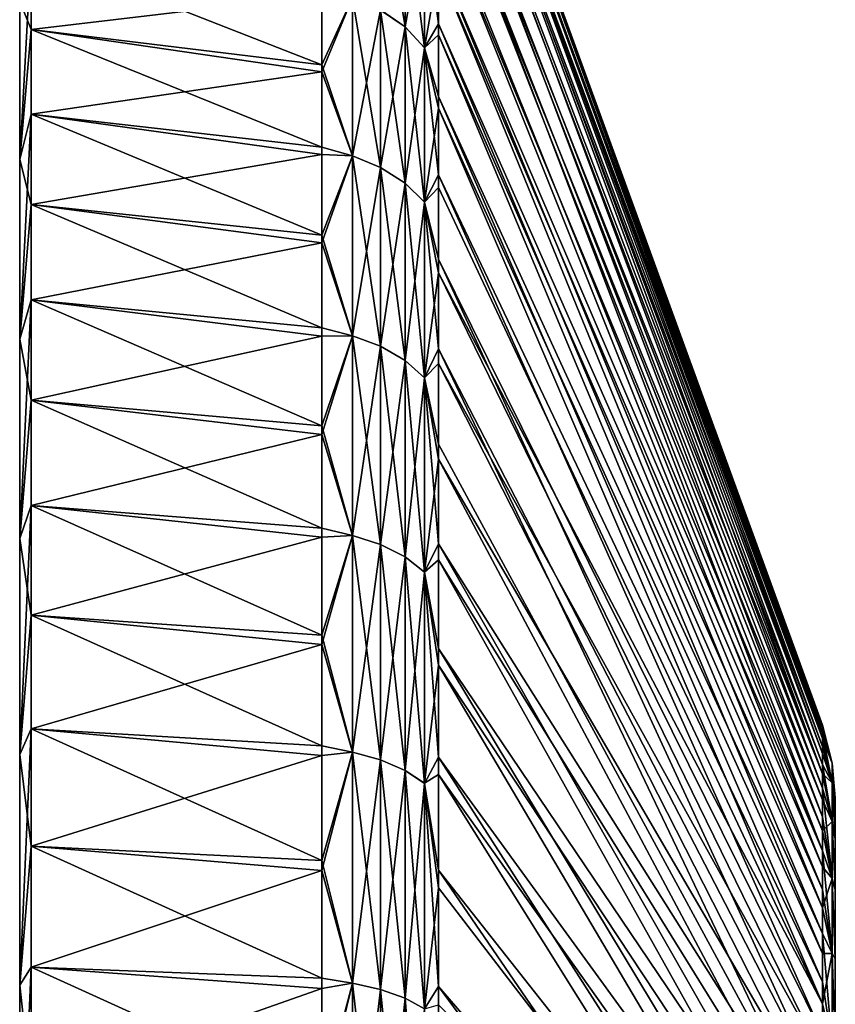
# Model space of a CAD drawing. Header units: metres. Extents: x -82 to 67, y -109 to 109.
# Tile 187 of 216: x -82 to -71, y 90 to 102. Entities that reach past the tile are written whole.
import ezdxf

# ---------------------------------------------------------------- set-up
doc = ezdxf.new("R2010")
doc.units = ezdxf.units.M
doc.layers.add('solid_21_382_010_XXX', color=7, linetype='CONTINUOUS')

msp = doc.modelspace()

# ---------------------------------------------------------------- linework, layer by layer
at = {"layer": 'solid_21_382_010_XXX'}
for points in [[(-71.488861, 93.182739, -39.966927), (-76.52507, 107.000961, -40.684998), (-76.52507, 107.041824, -38.966961)], [(-71.488861, 93.203583, -38.863811), (-76.52507, 107.041824, -38.966961), (-76.52507, 106.986, -37.24934)], [(-71.488861, 93.203583, -38.863811), (-71.488861, 93.182739, -39.966927), (-76.52507, 107.041824, -38.966961)], [(-71.488861, 93.089127, -41.066261), (-76.52507, 106.863533, -42.398018), (-76.52507, 107.000961, -40.684998)], [(-71.488861, 93.182739, -39.966927), (-71.488861, 93.089127, -41.066261), (-76.52507, 107.000961, -40.684998)], [(-71.488861, 93.151558, -37.761723), (-76.52507, 106.986, -37.24934), (-76.52507, 106.833649, -35.537582)], [(-71.488861, 93.151558, -37.761723), (-71.488861, 93.203583, -38.863811), (-76.52507, 106.986, -37.24934)], [(-71.488861, 93.089127, -41.066261), (-76.52507, 106.629967, -44.100601), (-76.52507, 106.863533, -42.398018)], [(-71.488861, 93.026901, -36.665474), (-76.52507, 106.833649, -35.537582), (-76.52507, 106.585258, -33.837101)], [(-71.488861, 93.026901, -36.665474), (-71.488861, 93.151558, -37.761723), (-76.52507, 106.833649, -35.537582)], [(-71.488861, 92.923157, -42.157021), (-76.52507, 106.30101, -45.787346), (-76.52507, 106.629967, -44.100601)], [(-71.488861, 93.089127, -41.066261), (-71.488861, 92.923157, -42.157021), (-76.52507, 106.629967, -44.100601)], [(-71.488861, 92.830154, -35.579845), (-76.52507, 106.585258, -33.837101), (-76.52507, 106.241623, -32.153282)], [(-71.488861, 92.830154, -35.579845), (-71.488861, 93.026901, -36.665474), (-76.52507, 106.585258, -33.837101)], [(-71.488861, 92.685539, -43.234447), (-76.52507, 105.877708, -47.452923), (-76.52507, 106.30101, -45.787346)], [(-71.488861, 92.923157, -42.157021), (-71.488861, 92.685539, -43.234447), (-76.52507, 106.30101, -45.787346)], [(-71.488861, 92.562172, -34.509571), (-76.52507, 106.241623, -32.153282), (-76.52507, 105.803825, -30.491459)], [(-71.488861, 92.562172, -34.509571), (-71.488861, 92.830154, -35.579845), (-76.52507, 106.241623, -32.153282)], [(-71.488861, 92.377327, -44.293835), (-76.52507, 105.361389, -49.092052), (-76.52507, 105.877708, -47.452923)], [(-71.488861, 92.685539, -43.234447), (-71.488861, 92.377327, -44.293835), (-76.52507, 105.877708, -47.452923)], [(-71.488861, 92.562172, -34.509571), (-76.52507, 105.803825, -30.491459), (-76.52507, 105.273247, -28.85689)], [(-71.488861, 91.999847, -45.330566), (-76.52507, 104.7537, -50.699547), (-76.52507, 105.361389, -49.092052)], [(-71.488861, 92.377327, -44.293835), (-71.488861, 91.999847, -45.330566), (-76.52507, 105.361389, -49.092052)], [(-71.488861, 92.224121, -33.45932), (-76.52507, 105.273247, -28.85689), (-76.52507, 104.651573, -27.254751)], [(-71.488861, 92.224121, -33.45932), (-71.488861, 92.562172, -34.509571), (-76.52507, 105.273247, -28.85689)], [(-71.488861, 91.554764, -46.340122), (-76.52507, 104.056557, -52.270317), (-76.52507, 104.7537, -50.699547)], [(-71.488861, 91.999847, -45.330566), (-71.488861, 91.554764, -46.340122), (-76.52507, 104.7537, -50.699547)], [(-71.488861, 91.81749, -32.433674), (-76.52507, 104.651573, -27.254751), (-76.52507, 103.940773, -25.690113)], [(-71.488861, 91.81749, -32.433674), (-71.488861, 92.224121, -33.45932), (-76.52507, 104.651573, -27.254751)], [(-77.285561, 104.344528, -53.8624), (-76.964989, 104.106659, -53.736286), (-76.964989, 102.362358, -56.6353)], [(-77.285561, 102.585205, -56.786392), (-77.285561, 104.344528, -53.8624), (-76.964989, 102.362358, -56.6353)], [(-77.285561, 102.585327, -21.413792), (-76.964989, 102.362488, -21.564882), (-76.964989, 104.106758, -24.463907)], [(-76.964989, 104.106758, -24.463907), (-76.964989, 102.362488, -21.564882), (-76.707481, 103.81514, -24.618513)], [(-76.964989, 104.106659, -53.736286), (-76.707481, 103.815041, -53.58168), (-76.707481, 102.089165, -56.450069)], [(-76.964989, 102.362358, -56.6353), (-76.964989, 104.106659, -53.736286), (-76.707481, 102.089165, -56.450069)], [(-71.488861, 91.554764, -46.340122), (-76.52507, 103.272163, -53.799389), (-76.52507, 104.056557, -52.270317)], [(-71.488861, 91.344032, -31.437105), (-76.52507, 103.940773, -25.690113), (-76.52507, 103.143089, -24.167933)], [(-71.488861, 91.344032, -31.437105), (-71.488861, 91.81749, -32.433674), (-76.52507, 103.940773, -25.690113)], [(-76.964989, 102.362488, -21.564882), (-76.707481, 102.089287, -21.750113), (-76.707481, 103.81514, -24.618513)], [(-76.52507, 103.143089, -24.167933), (-76.707481, 103.81514, -24.618513), (-76.707481, 102.089287, -21.750113)], [(-76.52507, 102.403015, -55.281925), (-76.707481, 102.089165, -56.450069), (-76.707481, 103.815041, -53.58168)], [(-76.52507, 103.272163, -53.799389), (-76.52507, 102.403015, -55.281925), (-76.707481, 103.815041, -53.58168)], [(-81.870003, 103.361847, -57.394562), (-81.870003, 102.3284, -58.826725), (-82.019997, 102.695763, -56.861217)], [(-81.870003, 103.361847, -20.805437), (-82.019997, 102.695763, -21.338787), (-82.019997, 100.62188, -18.610653)], [(-81.870003, 102.3284, -19.373278), (-81.870003, 103.361847, -20.805437), (-82.019997, 100.62188, -18.610653)], [(-78.057159, 101.863838, -58.327003), (-81.870003, 102.3284, -58.826725), (-81.870003, 103.361847, -57.394562)], [(-78.057159, 101.863838, -58.327003), (-81.870003, 103.361847, -57.394562), (-78.057159, 102.869019, -56.923492)], [(-78.057159, 102.785767, -21.153952), (-81.870003, 103.361847, -20.805437), (-81.870003, 102.3284, -19.373278)], [(-71.488861, 91.044014, -47.318096), (-76.52507, 102.403015, -55.281925), (-76.52507, 103.272163, -53.799389)], [(-71.488861, 91.554764, -46.340122), (-71.488861, 91.044014, -47.318096), (-76.52507, 103.272163, -53.799389)], [(-76.52507, 102.261055, -22.693026), (-76.52507, 103.143089, -24.167933), (-76.707481, 102.089287, -21.750113)], [(-71.488861, 90.805832, -30.473965), (-76.52507, 103.143089, -24.167933), (-76.52507, 102.261055, -22.693026)], [(-71.488861, 90.805832, -30.473965), (-71.488861, 91.344032, -31.437105), (-76.52507, 103.143089, -24.167933)], [(-78.057159, 101.863838, -58.327003), (-78.057159, 102.869019, -56.923492), (-77.655159, 102.747925, -56.896725)], [(-78.057159, 102.785767, -21.153952), (-81.870003, 102.3284, -19.373278), (-78.057159, 101.774063, -19.755135)], [(-78.057159, 102.785767, -21.153952), (-78.057159, 101.774063, -19.755135), (-77.655159, 102.748055, -21.303463)], [(-78.057159, 101.774063, -19.755135), (-77.655159, 100.670036, -18.569866), (-77.655159, 102.748055, -21.303463)], [(-78.057159, 101.863838, -58.327003), (-77.655159, 102.747925, -56.896725), (-77.655159, 100.669891, -59.630306)], [(-77.655159, 102.748055, -21.303463), (-77.655159, 100.670036, -18.569866), (-77.285561, 102.585327, -21.413792)], [(-77.655159, 102.747925, -56.896725), (-77.285561, 102.585205, -56.786392), (-77.285561, 100.52005, -59.503025)], [(-77.655159, 100.669891, -59.630306), (-77.655159, 102.747925, -56.896725), (-77.285561, 100.52005, -59.503025)], [(-82.019997, 102.695763, -21.338787), (-82.019997, 102.695763, -56.861217), (-82.019997, 100.62188, -59.589352)], [(-81.870003, 102.3284, -58.826725), (-82.019997, 100.62188, -59.589352), (-82.019997, 102.695763, -56.861217)], [(-82.019997, 100.62188, -18.610653), (-82.019997, 102.695763, -21.338787), (-82.019997, 100.62188, -59.589352)], [(-77.655159, 100.670036, -18.569866), (-77.285561, 100.520195, -18.697144), (-77.285561, 102.585327, -21.413792)], [(-77.285561, 102.585327, -21.413792), (-77.285561, 100.520195, -18.697144), (-76.964989, 102.362488, -21.564882)], [(-77.285561, 102.585205, -56.786392), (-76.964989, 102.362358, -56.6353), (-76.964989, 100.31485, -59.328728)], [(-77.285561, 100.52005, -59.503025), (-77.285561, 102.585205, -56.786392), (-76.964989, 100.31485, -59.328728)], [(-81.870003, 102.3284, -58.826725), (-81.870003, 101.218544, -60.200794), (-82.019997, 100.62188, -59.589352)], [(-81.870003, 101.218544, -17.999205), (-81.870003, 102.3284, -19.373278), (-82.019997, 100.62188, -18.610653)], [(-78.057159, 100.784042, -59.67395), (-81.870003, 101.218544, -60.200794), (-81.870003, 102.3284, -58.826725)], [(-78.057159, 100.784042, -59.67395), (-81.870003, 102.3284, -58.826725), (-78.057159, 101.863838, -58.327003)], [(-78.057159, 101.774063, -19.755135), (-81.870003, 102.3284, -19.373278), (-81.870003, 101.218544, -17.999205)], [(-77.285561, 100.520195, -18.697144), (-76.964989, 100.314995, -18.871441), (-76.964989, 102.362488, -21.564882)], [(-76.964989, 102.362488, -21.564882), (-76.964989, 100.314995, -18.871441), (-76.707481, 102.089287, -21.750113)], [(-76.964989, 102.362358, -56.6353), (-76.707481, 102.089165, -56.450069), (-76.707481, 100.063286, -59.115044)], [(-76.964989, 100.31485, -59.328728), (-76.964989, 102.362358, -56.6353), (-76.707481, 100.063286, -59.115044)], [(-76.52507, 102.403015, -55.281925), (-76.52507, 101.451859, -56.713226), (-76.707481, 102.089165, -56.450069)], [(-71.488861, 90.46981, -48.26022), (-76.52507, 101.451859, -56.713226), (-76.52507, 102.403015, -55.281925)], [(-71.488861, 91.044014, -47.318096), (-71.488861, 90.46981, -48.26022), (-76.52507, 102.403015, -55.281925)], [(-76.52507, 101.29747, -21.270063), (-76.52507, 102.261055, -22.693026), (-76.707481, 102.089287, -21.750113)], [(-71.488861, 90.205231, -29.54845), (-76.52507, 102.261055, -22.693026), (-76.52507, 101.29747, -21.270063)], [(-71.488861, 90.205231, -29.54845), (-71.488861, 90.805832, -30.473965), (-76.52507, 102.261055, -22.693026)], [(-76.964989, 100.314995, -18.871441), (-76.707481, 100.063431, -19.085123), (-76.707481, 102.089287, -21.750113)], [(-76.52507, 101.29747, -21.270063), (-76.707481, 102.089287, -21.750113), (-76.707481, 100.063431, -19.085123)], [(-76.52507, 100.4217, -58.088764), (-76.707481, 100.063286, -59.115044), (-76.707481, 102.089165, -56.450069)], [(-76.52507, 101.451859, -56.713226), (-76.52507, 100.4217, -58.088764), (-76.707481, 102.089165, -56.450069)], [(-78.057159, 100.784042, -59.67395), (-78.057159, 101.863838, -58.327003), (-77.655159, 100.669891, -59.630306)], [(-78.057159, 101.774063, -19.755135), (-81.870003, 101.218544, -17.999205), (-78.057159, 100.688004, -18.413231)], [(-78.057159, 101.774063, -19.755135), (-78.057159, 100.688004, -18.413231), (-77.655159, 100.670036, -18.569866)], [(-71.488861, 89.834679, -49.162388), (-76.52507, 100.4217, -58.088764), (-76.52507, 101.451859, -56.713226)], [(-71.488861, 90.46981, -48.26022), (-71.488861, 89.834679, -49.162388), (-76.52507, 101.451859, -56.713226)], [(-76.52507, 100.255363, -19.903553), (-76.52507, 101.29747, -21.270063), (-76.707481, 100.063431, -19.085123)], [(-71.488861, 89.544838, -28.6646), (-76.52507, 101.29747, -21.270063), (-76.52507, 100.255363, -19.903553)], [(-71.488861, 89.544838, -28.6646), (-71.488861, 90.205231, -29.54845), (-76.52507, 101.29747, -21.270063)], [(-81.870003, 101.218544, -60.200794), (-81.870003, 100.035583, -61.512638), (-82.019997, 100.62188, -59.589352)], [(-81.870003, 101.218544, -17.999205), (-82.019997, 100.62188, -18.610653), (-82.019997, 98.265175, -16.122709)], [(-81.870003, 100.035583, -16.687361), (-81.870003, 101.218544, -17.999205), (-82.019997, 98.265175, -16.122709)], [(-78.057159, 99.632797, -60.960365), (-81.870003, 100.035583, -61.512638), (-81.870003, 101.218544, -60.200794)], [(-78.057159, 99.632797, -60.960365), (-81.870003, 101.218544, -60.200794), (-78.057159, 100.784042, -59.67395)], [(-78.057159, 100.688004, -18.413231), (-81.870003, 101.218544, -17.999205), (-81.870003, 100.035583, -16.687361)], [(-78.057159, 99.632797, -60.960365), (-78.057159, 100.784042, -59.67395), (-77.655159, 100.669891, -59.630306)], [(-78.057159, 100.688004, -18.413231), (-81.870003, 100.035583, -16.687361), (-78.057159, 99.530792, -17.132187)], [(-78.057159, 100.688004, -18.413231), (-78.057159, 99.530792, -17.132187), (-77.655159, 100.670036, -18.569866)], [(-78.057159, 99.530792, -17.132187), (-77.655159, 98.308647, -16.076969), (-77.655159, 100.670036, -18.569866)], [(-78.057159, 99.632797, -60.960365), (-77.655159, 100.669891, -59.630306), (-77.655159, 98.308487, -62.123184)], [(-77.655159, 100.670036, -18.569866), (-77.655159, 98.308647, -16.076969), (-77.285561, 100.520195, -18.697144)], [(-77.655159, 100.669891, -59.630306), (-77.285561, 100.52005, -59.503025), (-77.285561, 98.173279, -61.980453)], [(-77.655159, 98.308487, -62.123184), (-77.655159, 100.669891, -59.630306), (-77.285561, 98.173279, -61.980453)], [(-82.019997, 100.62188, -18.610653), (-82.019997, 100.62188, -59.589352), (-82.019997, 98.265175, -62.077293)], [(-81.870003, 100.035583, -61.512638), (-82.019997, 98.265175, -62.077293), (-82.019997, 100.62188, -59.589352)], [(-82.019997, 98.265175, -16.122709), (-82.019997, 100.62188, -18.610653), (-82.019997, 98.265175, -62.077293)], [(-77.655159, 98.308647, -16.076969), (-77.285561, 98.173447, -16.219702), (-77.285561, 100.520195, -18.697144)], [(-77.285561, 100.520195, -18.697144), (-77.285561, 98.173447, -16.219702), (-76.964989, 100.314995, -18.871441)], [(-77.285561, 100.52005, -59.503025), (-76.964989, 100.31485, -59.328728), (-76.964989, 97.988129, -61.784988)], [(-77.285561, 98.173279, -61.980453), (-77.285561, 100.52005, -59.503025), (-76.964989, 97.988129, -61.784988)], [(-76.52507, 100.4217, -58.088764), (-76.52507, 99.315804, -59.404186), (-76.707481, 100.063286, -59.115044)], [(-71.488861, 89.14138, -50.020664), (-76.52507, 99.315804, -59.404186), (-76.52507, 100.4217, -58.088764)], [(-71.488861, 89.834679, -49.162388), (-71.488861, 89.14138, -50.020664), (-76.52507, 100.4217, -58.088764)], [(-77.285561, 98.173447, -16.219702), (-76.964989, 97.988289, -16.415163), (-76.964989, 100.314995, -18.871441)], [(-76.964989, 100.314995, -18.871441), (-76.964989, 97.988289, -16.415163), (-76.707481, 100.063431, -19.085123)], [(-76.964989, 100.31485, -59.328728), (-76.707481, 100.063286, -59.115044), (-76.707481, 97.761147, -61.545361)], [(-76.964989, 97.988129, -61.784988), (-76.964989, 100.31485, -59.328728), (-76.707481, 97.761147, -61.545361)], [(-76.52507, 99.138054, -18.597815), (-76.52507, 100.255363, -19.903553), (-76.707481, 100.063431, -19.085123)], [(-71.488861, 89.544838, -28.6646), (-76.52507, 100.255363, -19.903553), (-76.52507, 99.138054, -18.597815)], [(-81.870003, 100.035583, -61.512638), (-81.870003, 98.783218, -62.758152), (-82.019997, 98.265175, -62.077293)], [(-81.870003, 98.783218, -15.44185), (-81.870003, 100.035583, -16.687361), (-82.019997, 98.265175, -16.122709)], [(-78.057159, 98.413506, -62.182472), (-81.870003, 98.783218, -62.758152), (-81.870003, 100.035583, -61.512638)], [(-78.057159, 98.413506, -62.182472), (-81.870003, 100.035583, -61.512638), (-78.057159, 99.632797, -60.960365)], [(-78.057159, 99.530792, -17.132187), (-81.870003, 100.035583, -16.687361), (-81.870003, 98.783218, -15.44185)], [(-76.964989, 97.988289, -16.415163), (-76.707481, 97.761307, -16.654793), (-76.707481, 100.063431, -19.085123)], [(-76.52507, 99.138054, -18.597815), (-76.707481, 100.063431, -19.085123), (-76.707481, 97.761307, -16.654793)], [(-76.52507, 98.13768, -60.655319), (-76.707481, 97.761147, -61.545361), (-76.707481, 100.063286, -59.115044)], [(-76.52507, 99.315804, -59.404186), (-76.52507, 98.13768, -60.655319), (-76.707481, 100.063286, -59.115044)], [(-78.057159, 98.413506, -62.182472), (-78.057159, 99.632797, -60.960365), (-77.655159, 98.308487, -62.123184)], [(-78.057159, 99.530792, -17.132187), (-81.870003, 98.783218, -15.44185), (-78.057159, 98.305817, -15.915771)], [(-78.057159, 99.530792, -17.132187), (-78.057159, 98.305817, -15.915771), (-77.655159, 98.308647, -16.076969)], [(-71.488861, 88.392929, -50.831303), (-76.52507, 98.13768, -60.655319), (-76.52507, 99.315804, -59.404186)], [(-71.488861, 89.14138, -50.020664), (-71.488861, 88.392929, -50.831303), (-76.52507, 99.315804, -59.404186)], [(-76.52507, 97.949066, -17.356991), (-76.52507, 99.138054, -18.597815), (-76.707481, 97.761307, -16.654793)], [(-71.488861, 88.827553, -27.826277), (-76.52507, 99.138054, -18.597815), (-76.52507, 97.949066, -17.356991)], [(-71.488861, 88.827553, -27.826277), (-71.488861, 89.544838, -28.6646), (-76.52507, 99.138054, -18.597815)], [(-81.870003, 98.783218, -62.758152), (-81.870003, 97.465164, -63.933681), (-82.019997, 98.265175, -62.077293)], [(-81.870003, 98.783218, -15.44185), (-82.019997, 98.265175, -16.122709), (-82.019997, 95.653328, -13.904194)], [(-81.870003, 97.465164, -14.266317), (-81.870003, 98.783218, -15.44185), (-82.019997, 95.653328, -13.904194)], [(-78.057159, 97.129738, -63.336666), (-81.870003, 97.465164, -63.933681), (-81.870003, 98.783218, -62.758152)], [(-78.057159, 97.129738, -63.336666), (-81.870003, 98.783218, -62.758152), (-78.057159, 98.413506, -62.182472)], [(-78.057159, 98.305817, -15.915771), (-81.870003, 98.783218, -15.44185), (-81.870003, 97.465164, -14.266317)], [(-78.057159, 97.129738, -63.336666), (-78.057159, 98.413506, -62.182472), (-77.655159, 98.308487, -62.123184)], [(-78.057159, 97.016693, -14.767564), (-77.655159, 95.691574, -13.853997), (-77.655159, 98.308647, -16.076969)], [(-78.057159, 98.305817, -15.915771), (-78.057159, 97.016693, -14.767564), (-77.655159, 98.308647, -16.076969)], [(-78.057159, 97.129738, -63.336666), (-77.655159, 98.308487, -62.123184), (-77.655159, 95.691391, -64.346138)], [(-77.655159, 98.308647, -16.076969), (-77.655159, 95.691574, -13.853997), (-77.285561, 98.173447, -16.219702)], [(-77.655159, 98.308487, -62.123184), (-77.285561, 98.173279, -61.980453), (-77.285561, 95.572418, -64.189621)], [(-77.655159, 95.691391, -64.346138), (-77.655159, 98.308487, -62.123184), (-77.285561, 95.572418, -64.189621)], [(-82.019997, 98.265175, -16.122709), (-82.019997, 98.265175, -62.077293), (-82.019997, 95.653328, -64.295807)], [(-81.870003, 97.465164, -63.933681), (-82.019997, 95.653328, -64.295807), (-82.019997, 98.265175, -62.077293)], [(-82.019997, 95.653328, -13.904194), (-82.019997, 98.265175, -16.122709), (-82.019997, 95.653328, -64.295807)], [(-78.057159, 98.305817, -15.915771), (-81.870003, 97.465164, -14.266317), (-78.057159, 97.016693, -14.767564)], [(-77.655159, 95.691574, -13.853997), (-77.285561, 95.572594, -14.01051), (-77.285561, 98.173447, -16.219702)], [(-77.285561, 98.173447, -16.219702), (-77.285561, 95.572594, -14.01051), (-76.964989, 97.988289, -16.415163)], [(-77.285561, 98.173279, -61.980453), (-76.964989, 97.988129, -61.784988), (-76.964989, 95.409485, -63.975288)], [(-77.285561, 95.572418, -64.189621), (-77.285561, 98.173279, -61.980453), (-76.964989, 95.409485, -63.975288)], [(-76.52507, 98.13768, -60.655319), (-76.52507, 96.891045, -61.838215), (-76.707481, 97.761147, -61.545361)], [(-71.488861, 87.592613, -51.590763), (-76.52507, 96.891045, -61.838215), (-76.52507, 98.13768, -60.655319)], [(-71.488861, 88.392929, -50.831303), (-71.488861, 87.592613, -51.590763), (-76.52507, 98.13768, -60.655319)], [(-77.285561, 95.572594, -14.01051), (-76.964989, 95.40966, -14.224845), (-76.964989, 97.988289, -16.415163)], [(-76.964989, 97.988289, -16.415163), (-76.964989, 95.40966, -14.224845), (-76.707481, 97.761307, -16.654793)], [(-76.964989, 97.988129, -61.784988), (-76.707481, 97.761147, -61.545361), (-76.707481, 95.209732, -63.712521)], [(-76.964989, 95.409485, -63.975288), (-76.964989, 97.988129, -61.784988), (-76.707481, 95.209732, -63.712521)], [(-76.52507, 96.692192, -16.185019), (-76.52507, 97.949066, -17.356991), (-76.707481, 97.761307, -16.654793)], [(-71.488861, 88.056488, -27.037125), (-76.52507, 97.949066, -17.356991), (-76.52507, 96.692192, -16.185019)], [(-71.488861, 88.056488, -27.037125), (-71.488861, 88.827553, -27.826277), (-76.52507, 97.949066, -17.356991)], [(-76.964989, 95.40966, -14.224845), (-76.707481, 95.209908, -14.487611), (-76.707481, 97.761307, -16.654793)], [(-76.52507, 96.692192, -16.185019), (-76.707481, 97.761307, -16.654793), (-76.707481, 95.209908, -14.487611)], [(-76.52507, 95.579849, -62.949116), (-76.707481, 95.209732, -63.712521), (-76.707481, 97.761147, -61.545361)], [(-76.52507, 96.891045, -61.838215), (-76.52507, 95.579849, -62.949116), (-76.707481, 97.761147, -61.545361)], [(-81.870003, 97.465164, -63.933681), (-81.870003, 96.084915, -65.036102), (-82.019997, 95.653328, -64.295807)], [(-81.870003, 96.084915, -13.163901), (-81.870003, 97.465164, -14.266317), (-82.019997, 95.653328, -13.904194)], [(-78.057159, 95.785278, -64.419563), (-81.870003, 96.084915, -65.036102), (-81.870003, 97.465164, -63.933681)], [(-78.057159, 95.785278, -64.419563), (-81.870003, 97.465164, -63.933681), (-78.057159, 97.129738, -63.336666)], [(-78.057159, 97.016693, -14.767564), (-81.870003, 97.465164, -14.266317), (-81.870003, 96.084915, -13.163901)], [(-78.057159, 97.016693, -14.767564), (-81.870003, 96.084915, -13.163901), (-78.057159, 95.667206, -13.690942)], [(-78.057159, 95.785278, -64.419563), (-78.057159, 97.129738, -63.336666), (-77.655159, 95.691391, -64.346138)], [(-78.057159, 97.016693, -14.767564), (-78.057159, 95.667206, -13.690942), (-77.655159, 95.691574, -13.853997)], [(-71.488861, 87.592613, -51.590763), (-76.52507, 95.579849, -62.949116), (-76.52507, 96.891045, -61.838215)], [(-76.52507, 95.371353, -15.085569), (-76.52507, 96.692192, -16.185019), (-76.707481, 95.209908, -14.487611)], [(-71.488861, 87.234985, -26.300571), (-76.52507, 96.692192, -16.185019), (-76.52507, 95.371353, -15.085569)], [(-71.488861, 87.234985, -26.300571), (-71.488861, 88.056488, -27.037125), (-76.52507, 96.692192, -16.185019)], [(-81.870003, 96.084915, -65.036102), (-81.870003, 94.646835, -66.061874), (-82.019997, 95.653328, -64.295807)], [(-81.870003, 96.084915, -13.163901), (-82.019997, 95.653328, -13.904194), (-82.019997, 92.816925, -11.981064)], [(-81.870003, 94.646835, -12.138129), (-81.870003, 96.084915, -13.163901), (-82.019997, 92.816925, -11.981064)], [(-78.057159, 94.384087, -65.427963), (-81.870003, 94.646835, -66.061874), (-81.870003, 96.084915, -65.036102)], [(-78.057159, 94.384087, -65.427963), (-81.870003, 96.084915, -65.036102), (-78.057159, 95.785278, -64.419563)], [(-78.057159, 95.667206, -13.690942), (-81.870003, 96.084915, -13.163901), (-81.870003, 94.646835, -12.138129)], [(-78.057159, 94.384087, -65.427963), (-78.057159, 95.785278, -64.419563), (-77.655159, 95.691391, -64.346138)], [(-82.019997, 95.653328, -13.904194), (-82.019997, 95.653328, -64.295807), (-82.019997, 92.816917, -66.218941)], [(-81.870003, 94.646835, -66.061874), (-82.019997, 92.816917, -66.218941), (-82.019997, 95.653328, -64.295807)], [(-82.019997, 92.816925, -11.981064), (-82.019997, 95.653328, -13.904194), (-82.019997, 92.816917, -66.218941)], [(-78.057159, 95.667206, -13.690942), (-81.870003, 94.646835, -12.138129), (-78.057159, 94.26133, -12.689071)], [(-78.057159, 94.26133, -12.689071), (-77.655159, 92.849487, -11.927012), (-77.655159, 95.691574, -13.853997)], [(-78.057159, 95.667206, -13.690942), (-78.057159, 94.26133, -12.689071), (-77.655159, 95.691574, -13.853997)], [(-78.057159, 94.384087, -65.427963), (-77.655159, 95.691391, -64.346138), (-77.655159, 92.849297, -66.273102)], [(-77.655159, 95.691574, -13.853997), (-77.655159, 92.849487, -11.927012), (-77.285561, 95.572594, -14.01051)], [(-77.655159, 95.691391, -64.346138), (-77.285561, 95.572418, -64.189621), (-77.285561, 92.74794, -66.104645)], [(-77.655159, 92.849297, -66.273102), (-77.655159, 95.691391, -64.346138), (-77.285561, 92.74794, -66.104645)], [(-77.655159, 92.849487, -11.927012), (-77.285561, 92.748131, -12.095472), (-77.285561, 95.572594, -14.01051)], [(-77.285561, 95.572594, -14.01051), (-77.285561, 92.748131, -12.095472), (-76.964989, 95.40966, -14.224845)], [(-77.285561, 95.572418, -64.189621), (-76.964989, 95.409485, -63.975288), (-76.964989, 92.609138, -65.873947)], [(-77.285561, 92.74794, -66.104645), (-77.285561, 95.572418, -64.189621), (-76.964989, 92.609138, -65.873947)], [(-76.52507, 95.579849, -62.949116), (-76.52507, 94.208267, -63.984501), (-76.707481, 95.209732, -63.712521)], [(-71.488861, 86.743912, -52.295742), (-76.52507, 94.208267, -63.984501), (-76.52507, 95.579849, -62.949116)], [(-71.488861, 87.592613, -51.590763), (-71.488861, 86.743912, -52.295742), (-76.52507, 95.579849, -62.949116)], [(-77.285561, 92.748131, -12.095472), (-76.964989, 92.609329, -12.326167), (-76.964989, 95.40966, -14.224845)], [(-76.964989, 95.40966, -14.224845), (-76.964989, 92.609329, -12.326167), (-76.707481, 95.209908, -14.487611)], [(-76.964989, 95.409485, -63.975288), (-76.707481, 95.209732, -63.712521), (-76.707481, 92.438972, -65.591125)], [(-76.964989, 92.609138, -65.873947), (-76.964989, 95.409485, -63.975288), (-76.707481, 92.438972, -65.591125)], [(-76.52507, 93.990738, -14.062129), (-76.52507, 95.371353, -15.085569), (-76.707481, 95.209908, -14.487611)], [(-71.488861, 86.366714, -25.619894), (-76.52507, 95.371353, -15.085569), (-76.52507, 93.990738, -14.062129)], [(-71.488861, 86.366714, -25.619894), (-71.488861, 87.234985, -26.300571), (-76.52507, 95.371353, -15.085569)], [(-76.964989, 92.609329, -12.326167), (-76.707481, 92.439156, -12.608989), (-76.707481, 95.209908, -14.487611)], [(-76.52507, 93.990738, -14.062129), (-76.707481, 95.209908, -14.487611), (-76.707481, 92.439156, -12.608989)], [(-76.52507, 92.780586, -64.941116), (-76.707481, 92.438972, -65.591125), (-76.707481, 95.209732, -63.712521)], [(-76.52507, 94.208267, -63.984501), (-76.52507, 92.780586, -64.941116), (-76.707481, 95.209732, -63.712521)], [(-81.870003, 94.646835, -66.061874), (-81.870003, 93.155525, -67.007767), (-82.019997, 92.816917, -66.218941)], [(-81.870003, 93.155525, -11.192232), (-81.870003, 94.646835, -12.138129), (-82.019997, 92.816925, -11.981064)], [(-78.057159, 92.930275, -66.35891), (-81.870003, 93.155525, -67.007767), (-81.870003, 94.646835, -66.061874)], [(-78.057159, 92.930275, -66.35891), (-81.870003, 94.646835, -66.061874), (-78.057159, 94.384087, -65.427963)], [(-78.057159, 94.26133, -12.689071), (-81.870003, 94.646835, -12.138129), (-81.870003, 93.155525, -11.192232)], [(-78.057159, 92.930275, -66.35891), (-78.057159, 94.384087, -65.427963), (-77.655159, 92.849297, -66.273102)], [(-78.057159, 94.26133, -12.689071), (-81.870003, 93.155525, -11.192232), (-78.057159, 92.803207, -11.764902)], [(-78.057159, 94.26133, -12.689071), (-78.057159, 92.803207, -11.764902), (-77.655159, 92.849487, -11.927012)], [(-71.488861, 85.850494, -52.94318), (-76.52507, 92.780586, -64.941116), (-76.52507, 94.208267, -63.984501)], [(-71.488861, 86.743912, -52.295742), (-71.488861, 85.850494, -52.94318), (-76.52507, 94.208267, -63.984501)], [(-76.52507, 92.554909, -13.118068), (-76.52507, 93.990738, -14.062129), (-76.707481, 92.439156, -12.608989)], [(-71.488861, 85.455429, -24.99803), (-76.52507, 93.990738, -14.062129), (-76.52507, 92.554909, -13.118068)], [(-71.488861, 85.455429, -24.99803), (-71.488861, 86.366714, -25.619894), (-76.52507, 93.990738, -14.062129)], [(-81.870003, 93.155525, -67.007767), (-81.870003, 91.614677, -67.871452), (-82.019997, 92.816917, -66.218941)], [(-81.870003, 93.155525, -11.192232), (-82.019997, 92.816925, -11.981064), (-82.019997, 89.789291, -10.375912)], [(-81.870003, 91.614677, -10.328548), (-81.870003, 93.155525, -11.192232), (-82.019997, 89.789291, -10.375912)], [(-78.057159, 91.428123, -67.209663), (-81.870003, 91.614677, -67.871452), (-81.870003, 93.155525, -67.007767)], [(-78.057159, 91.428123, -67.209663), (-81.870003, 93.155525, -67.007767), (-78.057159, 92.930275, -66.35891)], [(-78.057159, 92.803207, -11.764902), (-81.870003, 93.155525, -11.192232), (-81.870003, 91.614677, -10.328548)], [(-71.362518, 92.701675, -40.119385), (-71.488861, 93.182739, -39.966927), (-71.488861, 93.203583, -38.863811)], [(-71.362518, 92.701683, -38.08073), (-71.488861, 93.203583, -38.863811), (-71.488861, 93.151558, -37.761723)], [(-71.362518, 92.701675, -40.119385), (-71.488861, 93.203583, -38.863811), (-71.362518, 92.701683, -38.08073)], [(-71.362518, 92.701675, -40.119385), (-71.488861, 93.089127, -41.066261), (-71.488861, 93.182739, -39.966927)], [(-71.362518, 92.701683, -38.08073), (-71.488861, 93.151558, -37.761723), (-71.488861, 93.026901, -36.665474)], [(-71.362518, 92.446159, -42.141956), (-71.488861, 92.923157, -42.157021), (-71.488861, 93.089127, -41.066261)], [(-71.362518, 92.446159, -42.141956), (-71.488861, 93.089127, -41.066261), (-71.362518, 92.701675, -40.119385)], [(-71.362518, 92.446182, -36.058155), (-71.488861, 93.026901, -36.665474), (-71.488861, 92.830154, -35.579845)], [(-71.362518, 92.701683, -38.08073), (-71.488861, 93.026901, -36.665474), (-71.362518, 92.446182, -36.058155)], [(-78.057159, 91.428123, -67.209663), (-78.057159, 92.930275, -66.35891), (-77.655159, 92.849297, -66.273102)], [(-71.362518, 92.446159, -42.141956), (-71.488861, 92.685539, -43.234447), (-71.488861, 92.923157, -42.157021)], [(-82.019997, 92.816925, -11.981064), (-82.019997, 92.816917, -66.218941), (-82.019997, 89.789291, -67.824089)], [(-82.019997, 89.789291, -10.375912), (-82.019997, 92.816925, -11.981064), (-82.019997, 89.789291, -67.824089)], [(-81.870003, 91.614677, -67.871452), (-82.019997, 89.789291, -67.824089), (-82.019997, 92.816917, -66.218941)], [(-78.057159, 92.803207, -11.764902), (-81.870003, 91.614677, -10.328548), (-78.057159, 91.297119, -10.921155)], [(-78.057159, 91.297119, -10.921155), (-77.655159, 89.815727, -10.318607), (-77.655159, 92.849487, -11.927012)], [(-78.057159, 92.803207, -11.764902), (-78.057159, 91.297119, -10.921155), (-77.655159, 92.849487, -11.927012)], [(-78.057159, 91.428123, -67.209663), (-77.655159, 92.849297, -66.273102), (-77.655159, 89.815521, -67.881485)], [(-77.655159, 92.849487, -11.927012), (-77.655159, 89.815727, -10.318607), (-77.285561, 92.748131, -12.095472)], [(-77.655159, 92.849297, -66.273102), (-77.285561, 92.74794, -66.104645), (-77.285561, 89.732971, -67.703056)], [(-77.655159, 89.815521, -67.881485), (-77.655159, 92.849297, -66.273102), (-77.285561, 89.732971, -67.703056)], [(-76.52507, 92.780586, -64.941116), (-76.52507, 91.301323, -65.815948), (-76.707481, 92.438972, -65.591125)], [(-71.488861, 84.916344, -53.530193), (-76.52507, 91.301323, -65.815948), (-76.52507, 92.780586, -64.941116)], [(-71.488861, 85.850494, -52.94318), (-71.488861, 84.916344, -53.530193), (-76.52507, 92.780586, -64.941116)], [(-71.362518, 92.446182, -36.058155), (-71.488861, 92.830154, -35.579845), (-71.488861, 92.562172, -34.509571)], [(-77.655159, 89.815727, -10.318607), (-77.285561, 89.73317, -10.497039), (-77.285561, 92.748131, -12.095472)], [(-77.285561, 92.748131, -12.095472), (-77.285561, 89.73317, -10.497039), (-76.964989, 92.609329, -12.326167)], [(-77.285561, 92.74794, -66.104645), (-76.964989, 92.609138, -65.873947), (-76.964989, 89.619926, -67.458702)], [(-77.285561, 89.732971, -67.703056), (-77.285561, 92.74794, -66.104645), (-76.964989, 89.619926, -67.458702)], [(-71.362518, 91.939156, -44.116558), (-71.488861, 92.377327, -44.293835), (-71.488861, 92.685539, -43.234447)], [(-71.362518, 91.939156, -44.116558), (-71.488861, 92.685539, -43.234447), (-71.362518, 92.446159, -42.141956)], [(-71.32, 92.112801, -37.044014), (-71.362518, 92.701683, -38.08073), (-71.362518, 92.446182, -36.058155)], [(-71.32, 92.247589, -39.100216), (-71.362518, 92.701675, -40.119385), (-71.362518, 92.701683, -38.08073)], [(-71.32, 92.112801, -37.044014), (-71.32, 92.247589, -39.100216), (-71.362518, 92.701683, -38.08073)], [(-71.32, 92.112747, -41.156384), (-71.362518, 92.446159, -42.141956), (-71.362518, 92.701675, -40.119385)], [(-71.32, 92.247589, -39.100216), (-71.32, 92.112747, -41.156384), (-71.362518, 92.701675, -40.119385)], [(-77.285561, 89.73317, -10.497039), (-76.964989, 89.620125, -10.741388), (-76.964989, 92.609329, -12.326167)], [(-76.964989, 92.609329, -12.326167), (-76.964989, 89.620125, -10.741388), (-76.707481, 92.439156, -12.608989)], [(-76.964989, 92.609138, -65.873947), (-76.707481, 92.438972, -65.591125), (-76.707481, 89.481331, -67.159142)], [(-76.964989, 89.619926, -67.458702), (-76.964989, 92.609138, -65.873947), (-76.707481, 89.481331, -67.159142)], [(-76.52507, 91.068199, -12.25622), (-76.52507, 92.554909, -13.118068), (-76.707481, 92.439156, -12.608989)], [(-71.488861, 84.504837, -24.437534), (-76.52507, 92.554909, -13.118068), (-76.52507, 91.068199, -12.25622)], [(-71.488861, 84.504837, -24.437534), (-71.488861, 85.455429, -24.99803), (-76.52507, 92.554909, -13.118068)], [(-71.362518, 91.939194, -34.083549), (-71.488861, 92.562172, -34.509571), (-71.488861, 92.224121, -33.45932)], [(-71.362518, 92.446182, -36.058155), (-71.488861, 92.562172, -34.509571), (-71.362518, 91.939194, -34.083549)], [(-76.964989, 89.620125, -10.741388), (-76.707481, 89.481529, -11.040951), (-76.707481, 92.439156, -12.608989)], [(-76.52507, 91.068199, -12.25622), (-76.707481, 92.439156, -12.608989), (-76.707481, 89.481529, -11.040951)], [(-76.52507, 89.775375, -66.606094), (-76.707481, 89.481331, -67.159142), (-76.707481, 92.438972, -65.591125)], [(-76.52507, 91.301323, -65.815948), (-76.52507, 89.775375, -66.606094), (-76.707481, 92.438972, -65.591125)], [(-71.362518, 91.188675, -46.012047), (-71.488861, 91.999847, -45.330566), (-71.488861, 92.377327, -44.293835)], [(-71.362518, 91.188675, -46.012047), (-71.488861, 92.377327, -44.293835), (-71.362518, 91.939156, -44.116558)], [(-71.32, 91.710686, -35.023029), (-71.362518, 92.446182, -36.058155), (-71.362518, 91.939194, -34.083549)], [(-71.32, 91.710686, -35.023029), (-71.32, 92.112801, -37.044014), (-71.362518, 92.446182, -36.058155)], [(-71.32, 91.710587, -43.177334), (-71.362518, 91.939156, -44.116558), (-71.362518, 92.446159, -42.141956)], [(-71.32, 92.112747, -41.156384), (-71.32, 91.710587, -43.177334), (-71.362518, 92.446159, -42.141956)], [(-71.32, 92.112801, -37.044014), (-71.32, 92.112747, -41.156384), (-71.32, 92.247589, -39.100216)], [(-71.362518, 91.939194, -34.083549), (-71.488861, 92.224121, -33.45932), (-71.488861, 91.81749, -32.433674)], [(-71.32, 91.710686, -35.023029), (-71.32, 92.112747, -41.156384), (-71.32, 92.112801, -37.044014)], [(-71.32, 91.710686, -35.023029), (-71.32, 91.710587, -43.177334), (-71.32, 92.112747, -41.156384)], [(-71.362518, 91.188675, -46.012047), (-71.488861, 91.554764, -46.340122), (-71.488861, 91.999847, -45.330566)], [(-71.362518, 91.939194, -34.083549), (-71.488861, 91.81749, -32.433674), (-71.362518, 91.188721, -32.188057)], [(-71.32, 91.048111, -33.0718), (-71.362518, 91.939194, -34.083549), (-71.362518, 91.188721, -32.188057)], [(-71.32, 91.048111, -33.0718), (-71.32, 91.710686, -35.023029), (-71.362518, 91.939194, -34.083549)], [(-71.32, 91.047997, -45.128479), (-71.362518, 91.188675, -46.012047), (-71.362518, 91.939156, -44.116558)], [(-71.32, 91.710587, -43.177334), (-71.32, 91.047997, -45.128479), (-71.362518, 91.939156, -44.116558)], [(-71.362518, 91.188721, -32.188057), (-71.488861, 91.81749, -32.433674), (-71.488861, 91.344032, -31.437105)], [(-81.870003, 91.614677, -67.871452), (-81.870003, 90.029053, -68.650208), (-82.019997, 89.789291, -67.824089)], [(-81.870003, 90.029053, -9.549794), (-81.870003, 91.614677, -10.328548), (-82.019997, 89.789291, -10.375912)], [(-78.057159, 89.882065, -67.977715), (-81.870003, 90.029053, -68.650208), (-81.870003, 91.614677, -67.871452)], [(-78.057159, 89.882065, -67.977715), (-81.870003, 91.614677, -67.871452), (-78.057159, 91.428123, -67.209663)], [(-78.057159, 91.297119, -10.921155), (-81.870003, 91.614677, -10.328548), (-81.870003, 90.029053, -9.549794)], [(-71.32, 91.048111, -33.0718), (-71.32, 91.710587, -43.177334), (-71.32, 91.710686, -35.023029)], [(-71.32, 91.048111, -33.0718), (-71.32, 91.047997, -45.128479), (-71.32, 91.710587, -43.177334)], [(-71.362518, 90.206535, -47.798523), (-71.488861, 91.044014, -47.318096), (-71.488861, 91.554764, -46.340122)], [(-71.362518, 90.206535, -47.798523), (-71.488861, 91.554764, -46.340122), (-71.362518, 91.188675, -46.012047)], [(-78.057159, 89.882065, -67.977715), (-78.057159, 91.428123, -67.209663), (-77.655159, 89.815521, -67.881485)], [(-71.362518, 91.188721, -32.188057), (-71.488861, 91.344032, -31.437105), (-71.488861, 90.805832, -30.473965)], [(-78.057159, 91.297119, -10.921155), (-81.870003, 90.029053, -9.549794), (-78.057159, 89.747475, -10.160297)], [(-78.057159, 91.297119, -10.921155), (-78.057159, 89.747475, -10.160297), (-77.655159, 89.815727, -10.318607)], [(-71.488861, 83.945511, -54.054253), (-76.52507, 89.775375, -66.606094), (-76.52507, 91.301323, -65.815948)], [(-71.488861, 84.916344, -53.530193), (-71.488861, 83.945511, -54.054253), (-76.52507, 91.301323, -65.815948)], [(-71.362518, 91.188721, -32.188057), (-71.488861, 90.805832, -30.473965), (-71.362518, 90.206596, -30.401571)], [(-71.32, 90.136322, -31.223623), (-71.362518, 91.188721, -32.188057), (-71.362518, 90.206596, -30.401571)], [(-71.32, 90.136322, -31.223623), (-71.32, 91.048111, -33.0718), (-71.362518, 91.188721, -32.188057)], [(-71.32, 90.136215, -46.976563), (-71.362518, 90.206535, -47.798523), (-71.362518, 91.188675, -46.012047)], [(-71.32, 91.047997, -45.128479), (-71.32, 90.136215, -46.976563), (-71.362518, 91.188675, -46.012047)], [(-76.52507, 89.534805, -11.479087), (-76.52507, 91.068199, -12.25622), (-76.707481, 89.481529, -11.040951)], [(-71.488861, 84.504837, -24.437534), (-76.52507, 91.068199, -12.25622), (-76.52507, 89.534805, -11.479087)], [(-71.362518, 90.206535, -47.798523), (-71.488861, 90.46981, -48.26022), (-71.488861, 91.044014, -47.318096)], [(-71.32, 90.136322, -31.223623), (-71.32, 91.047997, -45.128479), (-71.32, 91.048111, -33.0718)], [(-71.32, 90.136322, -31.223623), (-71.32, 90.136215, -46.976563), (-71.32, 91.047997, -45.128479)], [(-71.362518, 90.206596, -30.401571), (-71.488861, 90.805832, -30.473965), (-71.488861, 90.205231, -29.54845)], [(-71.362518, 89.00824, -49.447823), (-71.488861, 89.834679, -49.162388), (-71.488861, 90.46981, -48.26022)], [(-71.362518, 89.00824, -49.447823), (-71.488861, 90.46981, -48.26022), (-71.362518, 90.206535, -47.798523)], [(-71.362518, 90.206596, -30.401571), (-71.488861, 90.205231, -29.54845), (-71.488861, 89.544838, -28.6646)], [(-71.362518, 90.206596, -30.401571), (-71.488861, 89.544838, -28.6646), (-71.362518, 89.008308, -28.752266)], [(-71.32, 88.991013, -29.510363), (-71.362518, 90.206596, -30.401571), (-71.362518, 89.008308, -28.752266)], [(-71.32, 88.991013, -29.510363), (-71.32, 90.136322, -31.223623), (-71.362518, 90.206596, -30.401571)], [(-71.32, 88.990913, -48.689774), (-71.362518, 89.00824, -49.447823), (-71.362518, 90.206535, -47.798523)], [(-71.32, 90.136215, -46.976563), (-71.32, 88.990913, -48.689774), (-71.362518, 90.206535, -47.798523)], [(-71.32, 88.991013, -29.510363), (-71.32, 90.136215, -46.976563), (-71.32, 90.136322, -31.223623)], [(-71.32, 89.367676, -40.950108), (-71.32, 88.990913, -48.689774), (-71.32, 90.136215, -46.976563)], [(-71.32, 89.5, -39.099998), (-71.32, 90.136215, -46.976563), (-71.32, 88.991013, -29.510363)], [(-71.32, 89.5, -39.099998), (-71.32, 89.367676, -40.950108), (-71.32, 90.136215, -46.976563)], [(-81.870003, 90.029053, -68.650208), (-81.870003, 88.40387, -69.341492), (-82.019997, 89.789291, -67.824089)], [(-81.870003, 90.029053, -9.549794), (-82.019997, 89.789291, -10.375912), (-82.019997, 86.605644, -9.107423)], [(-81.870003, 88.40387, -8.858505), (-81.870003, 90.029053, -9.549794), (-82.019997, 86.605644, -9.107423)], [(-78.057159, 88.296631, -68.660812), (-81.870003, 88.40387, -69.341492), (-81.870003, 90.029053, -68.650208)], [(-78.057159, 88.296631, -68.660812), (-81.870003, 90.029053, -68.650208), (-78.057159, 89.882065, -67.977715)], [(-78.057159, 89.747475, -10.160297), (-81.870003, 90.029053, -9.549794), (-81.870003, 88.40387, -8.858505)], [(-82.019997, 89.789291, -10.375912), (-82.019997, 89.789291, -67.824089), (-82.019997, 86.605637, -69.092575)], [(-81.870003, 88.40387, -69.341492), (-82.019997, 86.605637, -69.092575), (-82.019997, 89.789291, -67.824089)], [(-82.019997, 86.605644, -9.107423), (-82.019997, 89.789291, -10.375912), (-82.019997, 86.605637, -69.092575)], [(-78.057159, 88.296631, -68.660812), (-78.057159, 89.882065, -67.977715), (-77.655159, 89.815521, -67.881485)], [(-78.057159, 88.158882, -9.484589), (-77.655159, 86.625847, -9.04764), (-77.655159, 89.815727, -10.318607)], [(-78.057159, 89.747475, -10.160297), (-78.057159, 88.158882, -9.484589), (-77.655159, 89.815727, -10.318607)], [(-78.057159, 88.296631, -68.660812), (-77.655159, 89.815521, -67.881485), (-77.655159, 86.625633, -69.152435)], [(-77.655159, 89.815727, -10.318607), (-77.655159, 86.625847, -9.04764), (-77.285561, 89.73317, -10.497039)], [(-77.655159, 89.815521, -67.881485), (-77.285561, 89.732971, -67.703056), (-77.285561, 86.562859, -68.966118)], [(-77.655159, 86.625633, -69.152435), (-77.655159, 89.815521, -67.881485), (-77.285561, 86.562859, -68.966118)], [(-71.362518, 89.00824, -49.447823), (-71.488861, 89.14138, -50.020664), (-71.488861, 89.834679, -49.162388)], [(-78.057159, 89.747475, -10.160297), (-81.870003, 88.40387, -8.858505), (-78.057159, 88.158882, -9.484589)], [(-77.655159, 86.625847, -9.04764), (-77.285561, 86.563065, -9.233951), (-77.285561, 89.73317, -10.497039)], [(-77.285561, 89.73317, -10.497039), (-77.285561, 86.563065, -9.233951), (-76.964989, 89.620125, -10.741388)], [(-77.285561, 89.732971, -67.703056), (-76.964989, 89.619926, -67.458702), (-76.964989, 86.476891, -68.710983)], [(-77.285561, 86.562859, -68.966118), (-77.285561, 89.732971, -67.703056), (-76.964989, 86.476891, -68.710983)], [(-76.52507, 89.775375, -66.606094), (-76.52507, 88.207344, -67.309204), (-76.707481, 89.481331, -67.159142)], [(-71.488861, 82.94194, -54.513199), (-76.52507, 88.207344, -67.309204), (-76.52507, 89.775375, -66.606094)], [(-71.488861, 83.945511, -54.054253), (-71.488861, 82.94194, -54.513199), (-76.52507, 89.775375, -66.606094)], [(-77.285561, 86.563065, -9.233951), (-76.964989, 86.477104, -9.489091), (-76.964989, 89.620125, -10.741388)], [(-76.964989, 89.620125, -10.741388), (-76.964989, 86.477104, -9.489091), (-76.707481, 89.481529, -11.040951)], [(-76.964989, 89.619926, -67.458702), (-76.707481, 89.481331, -67.159142), (-76.707481, 86.371498, -68.398186)], [(-76.964989, 86.476891, -68.710983), (-76.964989, 89.619926, -67.458702), (-76.707481, 86.371498, -68.398186)], [(-71.362518, 89.008308, -28.752266), (-71.488861, 89.544838, -28.6646), (-71.488861, 88.827553, -27.826277)]]:
    msp.add_3dface(points, dxfattribs=at)

doc.saveas('drawing.dxf')
